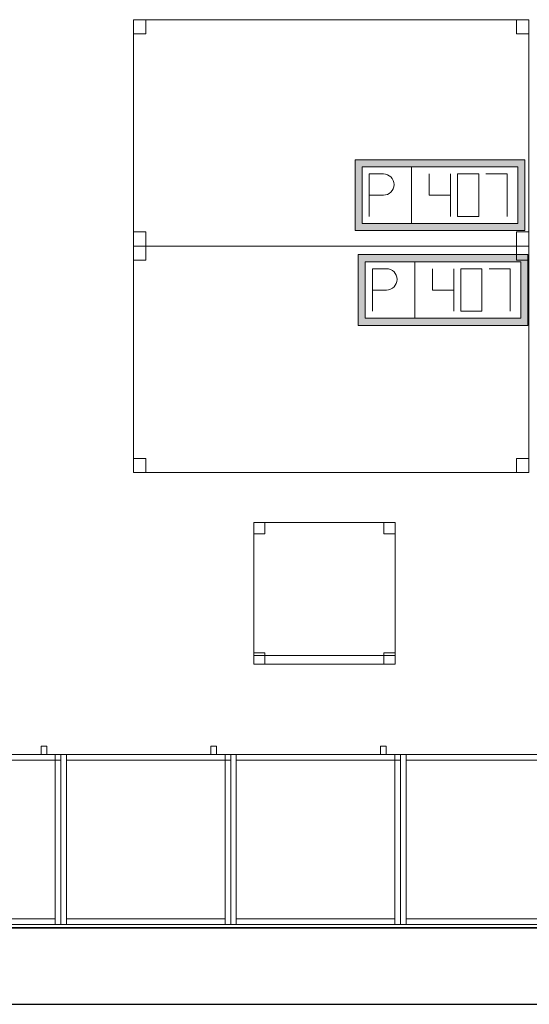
# Model space of a CAD drawing. Header units: metres. Extents: x 397.7 to 427.5, y 12.7 to 28.4.
# Tile 19 of 122: x 412.7 to 414.5, y 12.8 to 16.3. Entities that reach past the tile are written whole.
import ezdxf

# ---------------------------------------------------------------- set-up
doc = ezdxf.new("R2010")
doc.units = ezdxf.units.M
doc.layers.add('01_SUELOS', color=7, linetype='Continuous', lineweight=25, true_color=0x007f00)
for name, color, linetype, lineweight in [('02_MOBILIARIO', 7, 'Continuous', 18), ('A-DETL-____-MBND', 7, 'Continuous', 18), ('A-WALL-____-MCUT', 7, 'Continuous', 25), ('A-WALL-____-OTLN', 7, 'Continuous', 25)]:
    doc.layers.add(name, color=color, linetype=linetype, lineweight=lineweight)

# ---------------------------------------------------------------- blocks, each defined once
blk = doc.blocks.new('Family - Mur P5-151247-08_ELEC_P5')
at = {"layer": 'A-WALL-____-MCUT', "color": 253, "true_color": 0xaaaaaa}
for p, q in [((25.4725, 0.27), (0.0535, 0.27)), ((0, 0), (25.4166, 0))]:
    blk.add_line(p, q, dxfattribs=at)
at = {"layer": 'A-WALL-____-OTLN', "color": 253, "true_color": 0xaaaaaa}
for p, q in [((25.4725, 0.27), (0.0535, 0.27)), ((0, 0), (25.4166, 0))]:
    blk.add_line(p, q, dxfattribs=at)
at = {"layer": 'A-WALL-____-OTLN', "color": 253, "lineweight": 18, "true_color": 0xaaaaaa}
blk.add_line((0, 0), (25.4166, 0), dxfattribs=at)
blk = doc.blocks.new('Family - Armai 60x60x60_P5-151259-08_ELEC_P5')
at = {"layer": 'A-DETL-____-MBND', "color": 253, "true_color": 0xaaaaaa}
for p, q in [((0.53, 0.6), (0.53, 0.63)), ((0.53, 0.63), (0.53, 0.6)), ((0.53, 0.63), (0.55, 0.63)), ((0.55, 0.63), (0.53, 0.63)), ((0.55, 0.63), (0.55, 0.6)), ((0.55, 0.63), (0.55, 0.6)), ((0, 0.6), (0.6, 0.6)), ((0.6, 0.6), (0, 0.6)), ((0, 0), (0, 0.6)), ((0, 0.6), (0, 0)), ((0, 0.6), (0.02, 0.6)), ((0.02, 0.6), (0, 0.6)), ((0, 0), (0, 0.6)), ((0, 0.6), (0, 0)), ((0, 0.6), (0.6, 0.6)), ((0.6, 0.6), (0, 0.6)), ((0, 0), (0, 0.6)), ((0, 0.6), (0, 0)), ((0.02, 0.6), (0.02, 0)), ((0.02, 0), (0.02, 0.6)), ((0.02, 0.58), (0.02, 0.6)), ((0.02, 0.6), (0.02, 0.58)), ((0.02, 0.6), (0.58, 0.6)), ((0.58, 0.6), (0.02, 0.6)), ((0.55, 0.6), (0.53, 0.6)), ((0.53, 0.6), (0.55, 0.6)), ((0.58, 0.6), (0.6, 0.6)), ((0.6, 0.6), (0.58, 0.6)), ((0.58, 0), (0.58, 0.6)), ((0.58, 0.6), (0.58, 0)), ((0.58, 0.6), (0.58, 0.58)), ((0.58, 0.6), (0.58, 0.58)), ((0.58, 0.58), (0.58, 0.6)), ((0.58, 0.6), (0.6, 0.6)), ((0.58, 0.58), (0.58, 0.6)), ((0.6, 0.6), (0.58, 0.6)), ((0.6, 0.6), (0.6, 0)), ((0.6, 0), (0.6, 0.6)), ((0.6, 0.6), (0.6, 0)), ((0.6, 0), (0.6, 0.6)), ((0.6, 0.6), (0.6, 0)), ((0.6, 0), (0.6, 0.6)), ((0.6, 0.58), (0.6, 0.6)), ((0.6, 0.6), (0.6, 0.58)), ((0.58, 0.58), (0.02, 0.58)), ((0.02, 0.58), (0.58, 0.58)), ((0.6, 0.58), (0.58, 0.58)), ((0.58, 0.58), (0.6, 0.58)), ((0.6, 0), (0, 0)), ((0, 0), (0.6, 0)), ((0.02, 0), (0, 0)), ((0.02, 0), (0, 0)), ((0.6, 0), (0, 0)), ((0, 0), (0.6, 0)), ((0.02, 0), (0.02, 0.02)), ((0.02, 0.02), (0.02, 0)), ((0.02, 0.02), (0.58, 0.02)), ((0.58, 0.02), (0.02, 0.02)), ((0.58, 0), (0.02, 0)), ((0.02, 0), (0.58, 0)), ((0.58, 0.02), (0.58, 0)), ((0.58, 0.02), (0.58, 0)), ((0.6, 0), (0.58, 0)), ((0.6, 0), (0.58, 0))]:
    blk.add_line(p, q, dxfattribs=at)
blk = doc.blocks.new('Family - Armai 60x60x60_P5-151311-08_ELEC_P5')
at = {"layer": 'A-DETL-____-MBND', "color": 253, "true_color": 0xaaaaaa}
for p, q in [((0.53, 0.6), (0.53, 0.63)), ((0.53, 0.63), (0.53, 0.6)), ((0.53, 0.63), (0.55, 0.63)), ((0.55, 0.63), (0.53, 0.63)), ((0.55, 0.63), (0.55, 0.6)), ((0.55, 0.63), (0.55, 0.6)), ((0, 0.6), (0.6, 0.6)), ((0.6, 0.6), (0, 0.6)), ((0, 0), (0, 0.6)), ((0, 0.6), (0, 0)), ((0, 0.6), (0.02, 0.6)), ((0.02, 0.6), (0, 0.6)), ((0, 0), (0, 0.6)), ((0, 0.6), (0, 0)), ((0, 0.6), (0.6, 0.6)), ((0.6, 0.6), (0, 0.6)), ((0, 0), (0, 0.6)), ((0, 0.6), (0, 0)), ((0.02, 0.6), (0.02, 0)), ((0.02, 0), (0.02, 0.6)), ((0.02, 0.58), (0.02, 0.6)), ((0.02, 0.6), (0.02, 0.58)), ((0.02, 0.6), (0.58, 0.6)), ((0.58, 0.6), (0.02, 0.6)), ((0.55, 0.6), (0.53, 0.6)), ((0.53, 0.6), (0.55, 0.6)), ((0.58, 0.6), (0.6, 0.6)), ((0.6, 0.6), (0.58, 0.6)), ((0.58, 0), (0.58, 0.6)), ((0.58, 0.6), (0.58, 0)), ((0.58, 0.58), (0.58, 0.6)), ((0.58, 0.6), (0.6, 0.6)), ((0.58, 0.58), (0.58, 0.6)), ((0.6, 0.6), (0.58, 0.6)), ((0.58, 0.6), (0.58, 0.58)), ((0.58, 0.6), (0.58, 0.58)), ((0.6, 0.6), (0.6, 0)), ((0.6, 0), (0.6, 0.6)), ((0.6, 0.6), (0.6, 0)), ((0.6, 0), (0.6, 0.6)), ((0.6, 0.6), (0.6, 0)), ((0.6, 0), (0.6, 0.6)), ((0.6, 0.58), (0.6, 0.6)), ((0.6, 0.6), (0.6, 0.58)), ((0.58, 0.58), (0.02, 0.58)), ((0.02, 0.58), (0.58, 0.58)), ((0.6, 0.58), (0.58, 0.58)), ((0.58, 0.58), (0.6, 0.58)), ((0.6, 0), (0, 0)), ((0, 0), (0.6, 0)), ((0.02, 0), (0, 0)), ((0.02, 0), (0, 0)), ((0.6, 0), (0, 0)), ((0, 0), (0.6, 0)), ((0.02, 0), (0.02, 0.02)), ((0.02, 0.02), (0.02, 0)), ((0.02, 0.02), (0.58, 0.02)), ((0.58, 0.02), (0.02, 0.02)), ((0.58, 0), (0.02, 0)), ((0.02, 0), (0.58, 0)), ((0.58, 0.02), (0.58, 0)), ((0.58, 0.02), (0.58, 0)), ((0.6, 0), (0.58, 0)), ((0.6, 0), (0.58, 0))]:
    blk.add_line(p, q, dxfattribs=at)
blk = doc.blocks.new('Family - Armai 60x60x60_P5-151370-08_ELEC_P5')
at = {"layer": 'A-DETL-____-MBND', "color": 253, "true_color": 0xaaaaaa}
for p, q in [((0.53, 0.6), (0.53, 0.63)), ((0.53, 0.63), (0.53, 0.6)), ((0.53, 0.63), (0.55, 0.63)), ((0.55, 0.63), (0.53, 0.63)), ((0.55, 0.63), (0.55, 0.6)), ((0.55, 0.63), (0.55, 0.6)), ((0, 0.6), (0.6, 0.6)), ((0.6, 0.6), (0, 0.6)), ((0, 0), (0, 0.6)), ((0, 0.6), (0, 0)), ((0, 0.6), (0.6, 0.6)), ((0.6, 0.6), (0, 0.6)), ((0, 0), (0, 0.6)), ((0, 0.6), (0, 0)), ((0, 0.6), (0.02, 0.6)), ((0.02, 0.6), (0, 0.6)), ((0, 0), (0, 0.6)), ((0, 0.6), (0, 0)), ((0.02, 0.58), (0.02, 0.6)), ((0.02, 0.6), (0.02, 0.58)), ((0.02, 0.6), (0.58, 0.6)), ((0.58, 0.6), (0.02, 0.6)), ((0.02, 0.6), (0.02, 0)), ((0.02, 0), (0.02, 0.6)), ((0.55, 0.6), (0.53, 0.6)), ((0.53, 0.6), (0.55, 0.6)), ((0.58, 0.58), (0.58, 0.6)), ((0.58, 0.6), (0.6, 0.6)), ((0.58, 0.58), (0.58, 0.6)), ((0.6, 0.6), (0.58, 0.6)), ((0.58, 0.6), (0.6, 0.6)), ((0.6, 0.6), (0.58, 0.6)), ((0.58, 0), (0.58, 0.6)), ((0.58, 0.6), (0.58, 0)), ((0.58, 0.6), (0.58, 0.58)), ((0.58, 0.6), (0.58, 0.58)), ((0.6, 0.58), (0.6, 0.6)), ((0.6, 0.6), (0.6, 0.58)), ((0.6, 0.6), (0.6, 0)), ((0.6, 0), (0.6, 0.6)), ((0.6, 0.6), (0.6, 0)), ((0.6, 0), (0.6, 0.6)), ((0.6, 0.6), (0.6, 0)), ((0.6, 0), (0.6, 0.6)), ((0.58, 0.58), (0.02, 0.58)), ((0.02, 0.58), (0.58, 0.58)), ((0.6, 0.58), (0.58, 0.58)), ((0.58, 0.58), (0.6, 0.58)), ((0.6, 0), (0, 0)), ((0, 0), (0.6, 0)), ((0.6, 0), (0, 0)), ((0, 0), (0.6, 0)), ((0.02, 0), (0, 0)), ((0.02, 0), (0, 0)), ((0.02, 0), (0.02, 0.02)), ((0.02, 0.02), (0.02, 0)), ((0.02, 0.02), (0.58, 0.02)), ((0.58, 0.02), (0.02, 0.02)), ((0.58, 0), (0.02, 0)), ((0.02, 0), (0.58, 0)), ((0.58, 0.02), (0.58, 0)), ((0.58, 0.02), (0.58, 0)), ((0.6, 0), (0.58, 0)), ((0.6, 0), (0.58, 0))]:
    blk.add_line(p, q, dxfattribs=at)
blk = doc.blocks.new('Family - Taula 140X80_P5-151450-08_ELEC_P5')
at = {"layer": 'A-DETL-____-MBND', "color": 253, "true_color": 0xaaaaaa}
for p, q in [((0, 0.8001), (1.3973, 0.8001)), ((0, 0), (0, 0.8001)), ((1.3973, 0.8001), (0, 0.8001)), ((0, 0.8001), (0, 0)), ((0, 0.8001), (0.0437, 0.8001)), ((0, 0.7501), (0, 0.8001)), ((0.0437, 0.8001), (0, 0.8001)), ((0, 0.8001), (0, 0.7501)), ((0.0437, 0.8001), (0.0437, 0.7501)), ((0.0437, 0.7501), (0.0437, 0.8001)), ((1.3536, 0.8001), (1.3973, 0.8001)), ((1.3536, 0.7501), (1.3536, 0.8001)), ((1.3973, 0.8001), (1.3536, 0.8001)), ((1.3536, 0.8001), (1.3536, 0.7501)), ((1.3973, 0.8001), (1.3973, 0.7501)), ((1.3973, 0.7501), (1.3973, 0.8001)), ((1.3973, 0.8001), (1.3973, 0)), ((1.3973, 0), (1.3973, 0.8001)), ((0.0437, 0.7501), (0, 0.7501)), ((0, 0.7501), (0.0437, 0.7501)), ((1.3973, 0.7501), (1.3536, 0.7501)), ((1.3536, 0.7501), (1.3973, 0.7501)), ((0, 0.05), (0.0437, 0.05)), ((0, 0), (0, 0.05)), ((0.0437, 0.05), (0, 0.05)), ((0, 0.05), (0, 0)), ((0.0437, 0.05), (0.0437, 0)), ((0.0437, 0), (0.0437, 0.05)), ((1.3536, 0.05), (1.3973, 0.05)), ((1.3536, 0), (1.3536, 0.05)), ((1.3973, 0.05), (1.3536, 0.05)), ((1.3536, 0.05), (1.3536, 0)), ((1.3973, 0.05), (1.3973, 0)), ((1.3973, 0), (1.3973, 0.05)), ((0, 0), (1.3973, 0)), ((0.0437, 0), (0, 0)), ((0, 0), (0.0437, 0)), ((1.3973, 0), (1.3536, 0)), ((1.3536, 0), (1.3973, 0)), ((1.3973, 0), (0, 0))]:
    blk.add_line(p, q, dxfattribs=at)
blk = doc.blocks.new('Family - Cadira d_Oficina_P5-151499-08_ELEC_P5')
at = {"layer": 'A-DETL-____-MBND', "color": 253, "true_color": 0xaaaaaa}
for p, q in [((0, 0.5), (0.04, 0.5)), ((0, 0.46), (0, 0.5)), ((0.04, 0.5), (0, 0.5)), ((0, 0.5), (0, 0.46)), ((0, 0), (0, 0.5)), ((0, 0.5), (0.5, 0.5)), ((0, 0.5), (0, 0)), ((0.5, 0.5), (0, 0.5)), ((0.04, 0.5), (0.04, 0.46)), ((0.04, 0.46), (0.04, 0.5)), ((0.46, 0.5), (0.5, 0.5)), ((0.46, 0.46), (0.46, 0.5)), ((0.5, 0.5), (0.46, 0.5)), ((0.46, 0.5), (0.46, 0.46)), ((0.5, 0.5), (0.5, 0.46)), ((0.5, 0.46), (0.5, 0.5)), ((0.5, 0.5), (0.5, 0)), ((0.5, 0), (0.5, 0.5)), ((0.04, 0.46), (0, 0.46)), ((0, 0.46), (0.04, 0.46)), ((0.5, 0.46), (0.46, 0.46)), ((0.46, 0.46), (0.5, 0.46)), ((0, 0.04), (0.04, 0.04)), ((0, 0), (0, 0.04)), ((0.04, 0.04), (0, 0.04)), ((0, 0.04), (0, 0)), ((0.04, 0.04), (0.04, 0)), ((0.04, 0), (0.04, 0.04)), ((0.46, 0.04), (0.5, 0.04)), ((0.46, 0), (0.46, 0.04)), ((0.5, 0.04), (0.46, 0.04)), ((0.46, 0.04), (0.46, 0)), ((0.5, 0.04), (0.5, 0)), ((0.5, 0), (0.5, 0.04)), ((0, 0.03), (0.5, 0.03)), ((0, 0), (0, 0.03)), ((0.5, 0.03), (0, 0.03)), ((0, 0.03), (0, 0)), ((0.5, 0), (0, 0)), ((0, 0), (0.5, 0)), ((0.04, 0), (0, 0)), ((0, 0), (0.04, 0)), ((0.5, 0), (0, 0)), ((0, 0), (0.5, 0)), ((0.46, 0), (0.5, 0)), ((0.5, 0.03), (0.5, 0)), ((0.5, 0), (0.5, 0.03)), ((0.5, 0), (0.46, 0))]:
    blk.add_line(p, q, dxfattribs=at)
blk = doc.blocks.new('Family - Armai 60x60x60_P5-151708-08_ELEC_P5')
at = {"layer": 'A-DETL-____-MBND', "color": 253, "true_color": 0xaaaaaa}
for p, q in [((0.53, 0.6), (0.53, 0.63)), ((0.53, 0.63), (0.53, 0.6)), ((0.53, 0.63), (0.55, 0.63)), ((0.55, 0.63), (0.53, 0.63)), ((0.55, 0.63), (0.55, 0.6)), ((0.55, 0.63), (0.55, 0.6)), ((0, 0.6), (0.6, 0.6)), ((0.6, 0.6), (0, 0.6)), ((0, 0), (0, 0.6)), ((0, 0.6), (0, 0)), ((0, 0.6), (0.6, 0.6)), ((0.6, 0.6), (0, 0.6)), ((0, 0), (0, 0.6)), ((0, 0.6), (0, 0)), ((0, 0.6), (0.02, 0.6)), ((0.02, 0.6), (0, 0.6)), ((0, 0), (0, 0.6)), ((0, 0.6), (0, 0)), ((0.02, 0.6), (0.02, 0)), ((0.02, 0), (0.02, 0.6)), ((0.02, 0.58), (0.02, 0.6)), ((0.02, 0.6), (0.02, 0.58)), ((0.02, 0.6), (0.58, 0.6)), ((0.58, 0.6), (0.02, 0.6)), ((0.55, 0.6), (0.53, 0.6)), ((0.53, 0.6), (0.55, 0.6)), ((0.58, 0.6), (0.6, 0.6)), ((0.6, 0.6), (0.58, 0.6)), ((0.58, 0), (0.58, 0.6)), ((0.58, 0.6), (0.58, 0)), ((0.58, 0.58), (0.58, 0.6)), ((0.58, 0.6), (0.6, 0.6)), ((0.58, 0.58), (0.58, 0.6)), ((0.6, 0.6), (0.58, 0.6)), ((0.58, 0.6), (0.58, 0.58)), ((0.58, 0.6), (0.58, 0.58)), ((0.6, 0.6), (0.6, 0)), ((0.6, 0), (0.6, 0.6)), ((0.6, 0.6), (0.6, 0)), ((0.6, 0), (0.6, 0.6)), ((0.6, 0.6), (0.6, 0)), ((0.6, 0), (0.6, 0.6)), ((0.6, 0.58), (0.6, 0.6)), ((0.6, 0.6), (0.6, 0.58)), ((0.58, 0.58), (0.02, 0.58)), ((0.02, 0.58), (0.58, 0.58)), ((0.6, 0.58), (0.58, 0.58)), ((0.58, 0.58), (0.6, 0.58)), ((0.6, 0), (0, 0)), ((0, 0), (0.6, 0)), ((0.6, 0), (0, 0)), ((0, 0), (0.6, 0)), ((0.02, 0), (0, 0)), ((0.02, 0), (0, 0)), ((0.02, 0), (0.02, 0.02)), ((0.02, 0.02), (0.02, 0)), ((0.02, 0.02), (0.58, 0.02)), ((0.58, 0.02), (0.02, 0.02)), ((0.58, 0), (0.02, 0)), ((0.02, 0), (0.58, 0)), ((0.58, 0.02), (0.58, 0)), ((0.58, 0.02), (0.58, 0)), ((0.6, 0), (0.58, 0)), ((0.6, 0), (0.58, 0))]:
    blk.add_line(p, q, dxfattribs=at)
blk = doc.blocks.new('Family - Paviment P5-151720-08_ELEC_P5')
at = {"layer": '01_SUELOS', "color": 9, "true_color": 0xaad4aa}
for p, q in [((0, 0), (25.4182, 0)), ((25.4182, 0), (0, 0))]:
    blk.add_line(p, q, dxfattribs=at)
blk = doc.blocks.new('Family - Taula 140X80_P5-151769-08_ELEC_P5')
at = {"layer": 'A-DETL-____-MBND', "color": 253, "true_color": 0xaaaaaa}
for p, q in [((0, 0), (0, 0.8001)), ((0, 0.8001), (1.3973, 0.8001)), ((1.3973, 0.8001), (0, 0.8001)), ((0, 0.8001), (0, 0)), ((0, 0.7501), (0, 0.8001)), ((0, 0.8001), (0.0437, 0.8001)), ((0.0437, 0.8001), (0, 0.8001)), ((0, 0.8001), (0, 0.7501)), ((0.0437, 0.8001), (0.0437, 0.7501)), ((0.0437, 0.7501), (0.0437, 0.8001)), ((1.3536, 0.7501), (1.3536, 0.8001)), ((1.3536, 0.8001), (1.3973, 0.8001)), ((1.3973, 0.8001), (1.3536, 0.8001)), ((1.3536, 0.8001), (1.3536, 0.7501)), ((1.3973, 0.8001), (1.3973, 0)), ((1.3973, 0), (1.3973, 0.8001)), ((1.3973, 0.8001), (1.3973, 0.7501)), ((1.3973, 0.7501), (1.3973, 0.8001)), ((0.0437, 0.7501), (0, 0.7501)), ((0, 0.7501), (0.0437, 0.7501)), ((1.3973, 0.7501), (1.3536, 0.7501)), ((1.3536, 0.7501), (1.3973, 0.7501)), ((0, 0), (0, 0.05)), ((0, 0.05), (0.0437, 0.05)), ((0.0437, 0.05), (0, 0.05)), ((0, 0.05), (0, 0)), ((0.0437, 0.05), (0.0437, 0)), ((0.0437, 0), (0.0437, 0.05)), ((1.3536, 0), (1.3536, 0.05)), ((1.3536, 0.05), (1.3973, 0.05)), ((1.3973, 0.05), (1.3536, 0.05)), ((1.3536, 0.05), (1.3536, 0)), ((1.3973, 0.05), (1.3973, 0)), ((1.3973, 0), (1.3973, 0.05)), ((1.3973, 0), (0, 0)), ((0, 0), (1.3973, 0)), ((0.0437, 0), (0, 0)), ((0, 0), (0.0437, 0)), ((1.3973, 0), (1.3536, 0)), ((1.3536, 0), (1.3973, 0))]:
    blk.add_line(p, q, dxfattribs=at)
blk = doc.blocks.new('Family - Armai 60x60x60_P5-151807-08_ELEC_P5')
at = {"layer": 'A-DETL-____-MBND', "color": 253, "true_color": 0xaaaaaa}
for p, q in [((0.53, 0.6), (0.53, 0.63)), ((0.53, 0.63), (0.53, 0.6)), ((0.53, 0.63), (0.55, 0.63)), ((0.55, 0.63), (0.53, 0.63)), ((0.55, 0.63), (0.55, 0.6)), ((0.55, 0.63), (0.55, 0.6)), ((0, 0.6), (0.02, 0.6)), ((0.02, 0.6), (0, 0.6)), ((0, 0), (0, 0.6)), ((0, 0.6), (0, 0)), ((0, 0.6), (0.6, 0.6)), ((0.6, 0.6), (0, 0.6)), ((0, 0), (0, 0.6)), ((0, 0.6), (0, 0)), ((0, 0.6), (0.6, 0.6)), ((0.6, 0.6), (0, 0.6)), ((0, 0), (0, 0.6)), ((0, 0.6), (0, 0)), ((0.02, 0.6), (0.02, 0)), ((0.02, 0), (0.02, 0.6)), ((0.02, 0.58), (0.02, 0.6)), ((0.02, 0.6), (0.02, 0.58)), ((0.02, 0.6), (0.58, 0.6)), ((0.58, 0.6), (0.02, 0.6)), ((0.55, 0.6), (0.53, 0.6)), ((0.53, 0.6), (0.55, 0.6)), ((0.58, 0.6), (0.6, 0.6)), ((0.6, 0.6), (0.58, 0.6)), ((0.58, 0), (0.58, 0.6)), ((0.58, 0.6), (0.58, 0)), ((0.58, 0.6), (0.58, 0.58)), ((0.58, 0.6), (0.58, 0.58)), ((0.58, 0.58), (0.58, 0.6)), ((0.58, 0.6), (0.6, 0.6)), ((0.58, 0.58), (0.58, 0.6)), ((0.6, 0.6), (0.58, 0.6)), ((0.6, 0.6), (0.6, 0)), ((0.6, 0), (0.6, 0.6)), ((0.6, 0.6), (0.6, 0)), ((0.6, 0), (0.6, 0.6)), ((0.6, 0.6), (0.6, 0)), ((0.6, 0), (0.6, 0.6)), ((0.6, 0.58), (0.6, 0.6)), ((0.6, 0.6), (0.6, 0.58)), ((0.58, 0.58), (0.02, 0.58)), ((0.02, 0.58), (0.58, 0.58)), ((0.6, 0.58), (0.58, 0.58)), ((0.58, 0.58), (0.6, 0.58)), ((0.02, 0), (0, 0)), ((0.02, 0), (0, 0)), ((0.6, 0), (0, 0)), ((0, 0), (0.6, 0)), ((0.6, 0), (0, 0)), ((0, 0), (0.6, 0)), ((0.02, 0), (0.02, 0.02)), ((0.02, 0.02), (0.02, 0)), ((0.02, 0.02), (0.58, 0.02)), ((0.58, 0.02), (0.02, 0.02)), ((0.58, 0), (0.02, 0)), ((0.02, 0), (0.58, 0)), ((0.58, 0.02), (0.58, 0)), ((0.58, 0.02), (0.58, 0)), ((0.6, 0), (0.58, 0)), ((0.6, 0), (0.58, 0))]:
    blk.add_line(p, q, dxfattribs=at)
blk = doc.blocks.new('Family - Armai 60x60x60_P5-151828-08_ELEC_P5')
at = {"layer": 'A-DETL-____-MBND', "color": 253, "true_color": 0xaaaaaa}
for p, q in [((0.53, 0.6), (0.53, 0.63)), ((0.53, 0.63), (0.53, 0.6)), ((0.53, 0.63), (0.55, 0.63)), ((0.55, 0.63), (0.53, 0.63)), ((0.55, 0.63), (0.55, 0.6)), ((0.55, 0.63), (0.55, 0.6)), ((0, 0.6), (0.6, 0.6)), ((0.6, 0.6), (0, 0.6)), ((0, 0), (0, 0.6)), ((0, 0.6), (0, 0)), ((0, 0.6), (0.6, 0.6)), ((0.6, 0.6), (0, 0.6)), ((0, 0), (0, 0.6)), ((0, 0.6), (0, 0)), ((0, 0.6), (0.02, 0.6)), ((0.02, 0.6), (0, 0.6)), ((0, 0), (0, 0.6)), ((0, 0.6), (0, 0)), ((0.02, 0.58), (0.02, 0.6)), ((0.02, 0.6), (0.02, 0.58)), ((0.02, 0.6), (0.58, 0.6)), ((0.58, 0.6), (0.02, 0.6)), ((0.02, 0.6), (0.02, 0)), ((0.02, 0), (0.02, 0.6)), ((0.55, 0.6), (0.53, 0.6)), ((0.53, 0.6), (0.55, 0.6)), ((0.58, 0.6), (0.6, 0.6)), ((0.6, 0.6), (0.58, 0.6)), ((0.58, 0), (0.58, 0.6)), ((0.58, 0.6), (0.58, 0)), ((0.58, 0.6), (0.58, 0.58)), ((0.58, 0.6), (0.58, 0.58)), ((0.58, 0.58), (0.58, 0.6)), ((0.58, 0.6), (0.6, 0.6)), ((0.58, 0.58), (0.58, 0.6)), ((0.6, 0.6), (0.58, 0.6)), ((0.6, 0.6), (0.6, 0)), ((0.6, 0), (0.6, 0.6)), ((0.6, 0.6), (0.6, 0)), ((0.6, 0), (0.6, 0.6)), ((0.6, 0.6), (0.6, 0)), ((0.6, 0), (0.6, 0.6)), ((0.6, 0.58), (0.6, 0.6)), ((0.6, 0.6), (0.6, 0.58)), ((0.58, 0.58), (0.02, 0.58)), ((0.02, 0.58), (0.58, 0.58)), ((0.6, 0.58), (0.58, 0.58)), ((0.58, 0.58), (0.6, 0.58)), ((0.6, 0), (0, 0)), ((0, 0), (0.6, 0)), ((0.6, 0), (0, 0)), ((0, 0), (0.6, 0)), ((0.02, 0), (0, 0)), ((0.02, 0), (0, 0)), ((0.02, 0), (0.02, 0.02)), ((0.02, 0.02), (0.02, 0)), ((0.02, 0.02), (0.58, 0.02)), ((0.58, 0.02), (0.02, 0.02)), ((0.58, 0), (0.02, 0)), ((0.02, 0), (0.58, 0)), ((0.58, 0.02), (0.58, 0)), ((0.58, 0.02), (0.58, 0)), ((0.6, 0), (0.58, 0)), ((0.6, 0), (0.58, 0))]:
    blk.add_line(p, q, dxfattribs=at)
blk = doc.blocks.new('Family - Armai 60x60x60_P5-151884-08_ELEC_P5')
at = {"layer": 'A-DETL-____-MBND', "color": 253, "true_color": 0xaaaaaa}
for p, q in [((0.53, 0.6), (0.53, 0.63)), ((0.53, 0.63), (0.53, 0.6)), ((0.53, 0.63), (0.55, 0.63)), ((0.55, 0.63), (0.53, 0.63)), ((0.55, 0.63), (0.55, 0.6)), ((0.55, 0.63), (0.55, 0.6)), ((0, 0.6), (0.02, 0.6)), ((0.02, 0.6), (0, 0.6)), ((0, 0), (0, 0.6)), ((0, 0.6), (0, 0)), ((0, 0.6), (0.6, 0.6)), ((0.6, 0.6), (0, 0.6)), ((0, 0), (0, 0.6)), ((0, 0.6), (0, 0)), ((0, 0.6), (0.6, 0.6)), ((0.6, 0.6), (0, 0.6)), ((0, 0), (0, 0.6)), ((0, 0.6), (0, 0)), ((0.02, 0.6), (0.02, 0)), ((0.02, 0), (0.02, 0.6)), ((0.02, 0.58), (0.02, 0.6)), ((0.02, 0.6), (0.02, 0.58)), ((0.02, 0.6), (0.58, 0.6)), ((0.58, 0.6), (0.02, 0.6)), ((0.55, 0.6), (0.53, 0.6)), ((0.53, 0.6), (0.55, 0.6)), ((0.58, 0.6), (0.6, 0.6)), ((0.6, 0.6), (0.58, 0.6)), ((0.58, 0), (0.58, 0.6)), ((0.58, 0.6), (0.58, 0)), ((0.58, 0.58), (0.58, 0.6)), ((0.58, 0.6), (0.6, 0.6)), ((0.58, 0.58), (0.58, 0.6)), ((0.6, 0.6), (0.58, 0.6)), ((0.58, 0.6), (0.58, 0.58)), ((0.58, 0.6), (0.58, 0.58)), ((0.6, 0.6), (0.6, 0)), ((0.6, 0), (0.6, 0.6)), ((0.6, 0.6), (0.6, 0)), ((0.6, 0), (0.6, 0.6)), ((0.6, 0.58), (0.6, 0.6)), ((0.6, 0.6), (0.6, 0.58)), ((0.6, 0.6), (0.6, 0)), ((0.6, 0), (0.6, 0.6)), ((0.58, 0.58), (0.02, 0.58)), ((0.02, 0.58), (0.58, 0.58)), ((0.6, 0.58), (0.58, 0.58)), ((0.58, 0.58), (0.6, 0.58)), ((0.02, 0), (0, 0)), ((0.02, 0), (0, 0)), ((0.6, 0), (0, 0)), ((0, 0), (0.6, 0)), ((0.6, 0), (0, 0)), ((0, 0), (0.6, 0)), ((0.02, 0), (0.02, 0.02)), ((0.02, 0.02), (0.02, 0)), ((0.02, 0.02), (0.58, 0.02)), ((0.58, 0.02), (0.02, 0.02)), ((0.58, 0), (0.02, 0)), ((0.02, 0), (0.58, 0)), ((0.58, 0.02), (0.58, 0)), ((0.58, 0.02), (0.58, 0)), ((0.6, 0), (0.58, 0)), ((0.6, 0), (0.58, 0))]:
    blk.add_line(p, q, dxfattribs=at)
blk = doc.blocks.new('Family - Armai 60x60x60_P5-151962-08_ELEC_P5')
at = {"layer": 'A-DETL-____-MBND', "color": 253, "true_color": 0xaaaaaa}
for p, q in [((0.53, 0.6), (0.53, 0.63)), ((0.53, 0.63), (0.53, 0.6)), ((0.53, 0.63), (0.55, 0.63)), ((0.55, 0.63), (0.53, 0.63)), ((0.55, 0.63), (0.55, 0.6)), ((0.55, 0.63), (0.55, 0.6)), ((0, 0.6), (0.02, 0.6)), ((0.02, 0.6), (0, 0.6)), ((0, 0), (0, 0.6)), ((0, 0.6), (0, 0)), ((0, 0.6), (0.6, 0.6)), ((0.6, 0.6), (0, 0.6)), ((0, 0), (0, 0.6)), ((0, 0.6), (0, 0)), ((0, 0.6), (0.6, 0.6)), ((0.6, 0.6), (0, 0.6)), ((0, 0), (0, 0.6)), ((0, 0.6), (0, 0)), ((0.02, 0.6), (0.02, 0)), ((0.02, 0), (0.02, 0.6)), ((0.02, 0.58), (0.02, 0.6)), ((0.02, 0.6), (0.02, 0.58)), ((0.02, 0.6), (0.58, 0.6)), ((0.58, 0.6), (0.02, 0.6)), ((0.55, 0.6), (0.53, 0.6)), ((0.53, 0.6), (0.55, 0.6)), ((0.58, 0.58), (0.58, 0.6)), ((0.58, 0.6), (0.6, 0.6)), ((0.58, 0.58), (0.58, 0.6)), ((0.6, 0.6), (0.58, 0.6)), ((0.58, 0.6), (0.58, 0.58)), ((0.58, 0.6), (0.58, 0.58)), ((0.58, 0.6), (0.6, 0.6)), ((0.6, 0.6), (0.58, 0.6)), ((0.58, 0), (0.58, 0.6)), ((0.58, 0.6), (0.58, 0)), ((0.6, 0.58), (0.6, 0.6)), ((0.6, 0.6), (0.6, 0.58)), ((0.6, 0.6), (0.6, 0)), ((0.6, 0), (0.6, 0.6)), ((0.6, 0.6), (0.6, 0)), ((0.6, 0), (0.6, 0.6)), ((0.6, 0.6), (0.6, 0)), ((0.6, 0), (0.6, 0.6)), ((0.58, 0.58), (0.02, 0.58)), ((0.02, 0.58), (0.58, 0.58)), ((0.6, 0.58), (0.58, 0.58)), ((0.58, 0.58), (0.6, 0.58)), ((0.02, 0), (0, 0)), ((0.02, 0), (0, 0)), ((0.6, 0), (0, 0)), ((0, 0), (0.6, 0)), ((0.6, 0), (0, 0)), ((0, 0), (0.6, 0)), ((0.02, 0), (0.02, 0.02)), ((0.02, 0.02), (0.02, 0)), ((0.02, 0.02), (0.58, 0.02)), ((0.58, 0.02), (0.02, 0.02)), ((0.58, 0), (0.02, 0)), ((0.02, 0), (0.58, 0)), ((0.58, 0.02), (0.58, 0)), ((0.58, 0.02), (0.58, 0)), ((0.6, 0), (0.58, 0)), ((0.6, 0), (0.58, 0))]:
    blk.add_line(p, q, dxfattribs=at)
blk = doc.blocks.new('LONDR55-XX_ZZ-ARQ-CAA-M3D-Londres55_ifc-1-08_ELEC_P5')
at = {"layer": '01_SUELOS', "color": 253, "lineweight": 18, "true_color": 0xaaaaaa}
blk.add_blockref('Family - Paviment P5-151720-08_ELEC_P5', (398.2952, 13.1106), dxfattribs=at)
at = {"layer": '02_MOBILIARIO', "color": 253, "lineweight": 18, "true_color": 0xaaaaaa}
for name, p in [('Family - Taula 140X80_P5-151450-08_ELEC_P5', (413.1456, 15.5193)), ('Family - Taula 140X80_P5-151769-08_ELEC_P5', (413.1456, 14.7192)), ('Family - Cadira d_Oficina_P5-151499-08_ELEC_P5', (413.5706, 14.0426)), ('Family - Armai 60x60x60_P5-151311-08_ELEC_P5', (412.2893, 13.1231)), ('Family - Armai 60x60x60_P5-151828-08_ELEC_P5', (412.2893, 13.1231)), ('Family - Armai 60x60x60_P5-151259-08_ELEC_P5', (412.8893, 13.1231)), ('Family - Armai 60x60x60_P5-151370-08_ELEC_P5', (412.8893, 13.1231)), ('Family - Armai 60x60x60_P5-151884-08_ELEC_P5', (413.4893, 13.1231)), ('Family - Armai 60x60x60_P5-151962-08_ELEC_P5', (413.4893, 13.1231)), ('Family - Armai 60x60x60_P5-151708-08_ELEC_P5', (414.0893, 13.1231)), ('Family - Armai 60x60x60_P5-151807-08_ELEC_P5', (414.0893, 13.1231))]:
    blk.add_blockref(name, p, dxfattribs=at)
at = {"layer": 'A-WALL-____-OTLN', "color": 253, "lineweight": 18, "true_color": 0xaaaaaa}
blk.add_blockref('Family - Mur P5-151247-08_ELEC_P5', (398.2417, 12.8406), dxfattribs=at)
blk = doc.blocks.new('ZYR_05_02_05 PT 4COL Terra - 07 PT Terra _4SC-2SAI-2VD_-903859-08_ELEC_P5')
at = {"layer": 'A-DETL-____-MBND', "true_color": 0x3c0aff}
h = blk.add_hatch(color=180, dxfattribs=at)
h.paths.add_polyline_path([(-0.4898, -0.125), (0.1102, -0.125), (0.1102, 0.125), (-0.4898, 0.125)])
h.paths.add_polyline_path([(-0.4648, -0.1), (-0.4648, 0.1), (0.0852, 0.1), (0.0852, -0.1)])
at = {"layer": 'A-DETL-____-MBND', "color": 180, "true_color": 0x3c0aff}
for p, q in [((0.1102, 0.125), (-0.4898, 0.125)), ((-0.4898, 0.125), (-0.4898, -0.125)), ((-0.4898, 0.125), (0.1102, 0.125)), ((-0.4898, 0.125), (-0.4898, -0.125)), ((0.1102, -0.125), (0.1102, 0.125)), ((0.1102, 0.125), (0.1102, -0.125)), ((-0.4648, -0.1), (-0.4648, 0.1)), ((-0.4648, 0.1), (0.0852, 0.1)), ((-0.4648, 0.1), (0.0852, 0.1)), ((-0.4648, -0.1), (-0.4648, 0.1)), ((-0.4398, 0.075), (-0.3898, 0.0754)), ((-0.4398, 0.075), (-0.4398, -0.075)), ((-0.2898, 0.1), (-0.2898, -0.1)), ((-0.2273, 0.075), (-0.2273, 0)), ((-0.1523, 0.075), (-0.1523, -0.075)), ((-0.0523, 0.075), (-0.1273, 0.075)), ((-0.1273, 0.075), (-0.1273, -0.075)), ((-0.0523, -0.075), (-0.0523, 0.075)), ((-0.0273, 0.075), (0.0477, 0.075)), ((0.0477, 0.075), (0.0477, -0.075)), ((0.0852, 0.1), (0.0852, -0.1)), ((0.0852, 0.1), (0.0852, -0.1)), ((-0.4398, 0), (-0.3898, 0)), ((-0.2273, 0), (-0.1523, 0)), ((0.0852, -0.1), (-0.4648, -0.1)), ((0.0852, -0.1), (-0.4648, -0.1)), ((-0.1273, -0.075), (-0.0523, -0.075)), ((-0.4898, -0.125), (0.1102, -0.125)), ((0.1102, -0.125), (-0.4898, -0.125))]:
    blk.add_line(p, q, dxfattribs=at)
blk.add_arc((-0.3898, 0.0377), 0.0377, 270, 90, dxfattribs=at)
blk = doc.blocks.new('ZYR_05_02_05 PT 4COL Terra - 07 PT Terra _4SC-2SAI-2VD_-903860-08_ELEC_P5')
at = {"layer": 'A-DETL-____-MBND', "true_color": 0x3c0aff}
h = blk.add_hatch(color=180, dxfattribs=at)
h.paths.add_polyline_path([(-0.5009, -0.125), (0.0991, -0.125), (0.0991, 0.125), (-0.5009, 0.125)])
h.paths.add_polyline_path([(-0.4759, -0.1), (-0.4759, 0.1), (0.0741, 0.1), (0.0741, -0.1)])
at = {"layer": 'A-DETL-____-MBND', "color": 180, "true_color": 0x3c0aff}
for p, q in [((0.0991, 0.125), (-0.5009, 0.125)), ((-0.5009, 0.125), (-0.5009, -0.125)), ((-0.5009, 0.125), (0.0991, 0.125)), ((-0.5009, 0.125), (-0.5009, -0.125)), ((0.0991, -0.125), (0.0991, 0.125)), ((0.0991, 0.125), (0.0991, -0.125)), ((-0.4759, -0.1), (-0.4759, 0.1)), ((-0.4759, 0.1), (0.0741, 0.1)), ((-0.4759, 0.1), (0.0741, 0.1)), ((-0.4759, -0.1), (-0.4759, 0.1)), ((-0.4509, 0.075), (-0.4009, 0.0754)), ((-0.4509, 0.075), (-0.4509, -0.075)), ((-0.3009, 0.1), (-0.3009, -0.1)), ((-0.2384, 0.075), (-0.2384, 0)), ((-0.1634, 0.075), (-0.1634, -0.075)), ((-0.0634, 0.075), (-0.1384, 0.075)), ((-0.1384, 0.075), (-0.1384, -0.075)), ((-0.0634, -0.075), (-0.0634, 0.075)), ((-0.0384, 0.075), (0.0366, 0.075)), ((0.0366, 0.075), (0.0366, -0.075)), ((0.0741, 0.1), (0.0741, -0.1)), ((0.0741, 0.1), (0.0741, -0.1)), ((-0.4509, 0), (-0.4009, 0)), ((-0.2384, 0), (-0.1634, 0)), ((0.0741, -0.1), (-0.4759, -0.1)), ((0.0741, -0.1), (-0.4759, -0.1)), ((-0.1384, -0.075), (-0.0634, -0.075)), ((-0.5009, -0.125), (0.0991, -0.125)), ((0.0991, -0.125), (-0.5009, -0.125))]:
    blk.add_line(p, q, dxfattribs=at)
blk.add_arc((-0.4009, 0.0377), 0.0377, 270, 90, dxfattribs=at)

msp = doc.modelspace()

# ---------------------------------------------------------------- block references
at = {"lineweight": 5}
msp.add_blockref('LONDR55-XX_ZZ-ARQ-CAA-M3D-Londres55_ifc-1-08_ELEC_P5', (0, 0), dxfattribs=at)
at = {"layer": 'A-DETL-____-MBND', "color": 180, "true_color": 0x3c0aff}
for name, p in [('ZYR_05_02_05 PT 4COL Terra - 07 PT Terra _4SC-2SAI-2VD_-903860-08_ELEC_P5', (414.4298, 15.6993)), ('ZYR_05_02_05 PT 4COL Terra - 07 PT Terra _4SC-2SAI-2VD_-903859-08_ELEC_P5', (414.4298, 15.3643))]:
    msp.add_blockref(name, p, dxfattribs=at)

doc.saveas('drawing.dxf')
